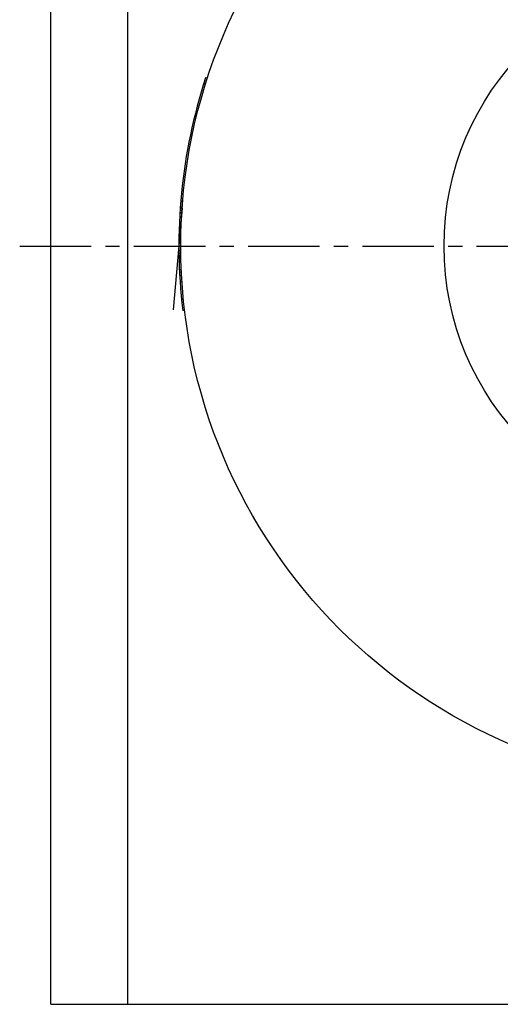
# Model space of a CAD drawing. Header units: millimetres. Extents: x 177 to 404, y 112 to 368.
# Tile 1 of 40: x 177 to 255, y 117 to 276. Entities that reach past the tile are written whole.
import ezdxf

# ---------------------------------------------------------------- set-up
doc = ezdxf.new("R2010")
doc.units = ezdxf.units.MM
doc.header["$LTSCALE"] = 30.734
doc.linetypes.add('CENTER', pattern=[0.6, 0.375, -0.075, 0.075, -0.075])
doc.linetypes.add('HIDDEN', pattern=[0.2, 0.1, -0.1])
doc.layers.get('0').update_dxf_attribs({"linetype": 'CONTINUOUS'})
for name, color, linetype in [('DEFAULT_1', 7, 'CENTER'), ('DEFAULT_2', 8, 'HIDDEN'), ('KONSTR_EL', 7, 'CONTINUOUS')]:
    doc.layers.add(name, color=color, linetype=linetype)

msp = doc.modelspace()

# ---------------------------------------------------------------- linework, layer by layer
at = {"color": 7, "linetype": 'CONTINUOUS'}
for p, q in [((182.28, 116.92), (182.28, 361.92)), ((194.73, 116.92), (194.73, 361.92)), ((207.29, 265.61), (206.98, 265.64)), ((207.59, 266.54), (207.28, 266.57)), ((203.75, 248.47), (203.45, 248.49)), ((203.58, 246.67), (203.28, 246.69)), ((203.61, 247.05), (203.31, 247.07)), ((203.49, 245.52), (203.19, 245.55)), ((203.4, 243.99), (203.1, 244.02)), ((203.35, 242.84), (203.05, 242.87)), ((203.28, 240.16), (202.98, 240.18)), ((203.3, 241.31), (203, 241.33)), ((203.28, 238.62), (202.98, 238.64)), ((203.3, 237.46), (203, 237.49)), ((203.31, 237.08), (203.01, 237.1)), ((203.91, 228.95), (203.6, 228.98)), ((182.28, 116.92), (399.28, 116.92))]:
    msp.add_line(p, q, dxfattribs=at)
for radius in [87.5, 45]:
    msp.add_circle((290.78, 239.42), radius, dxfattribs=at)
msp.add_arc((290.78, 239.42), 87.8, 161.9897, 186.8302, dxfattribs=at)
at = {"layer": 'DEFAULT_1', "color": 2, "linetype": 'CENTER'}
msp.add_line((177.28, 239.42), (404.28, 239.42), dxfattribs=at)
at = {"layer": 'DEFAULT_2', "color": 8, "linetype": 'HIDDEN'}
for p, q in [((205.81, 260.33), (205.51, 260.35)), ((203.47, 245.14), (203.17, 245.16)), ((203.5, 245.62), (203.2, 245.65)), ((203.44, 244.76), (203.14, 244.78)), ((203.44, 244.68), (203.14, 244.7)), ((203.29, 240.54), (202.99, 240.57)), ((203.31, 241.69), (203.01, 241.72)), ((203.28, 239.77), (202.98, 239.8)), ((203.28, 239.39), (202.98, 239.41)), ((203.29, 238.23), (202.99, 238.26)), ((203.29, 237.85), (202.99, 237.87)), ((203.36, 235.55), (203.06, 235.57)), ((203.38, 235.15), (203.08, 235.18)), ((203.41, 234.58), (203.11, 234.61)), ((203.47, 233.6), (203.17, 233.63)), ((203.71, 230.74), (203.41, 230.77))]:
    msp.add_line(p, q, dxfattribs=at)
at = {"layer": 'KONSTR_EL', "color": 8, "linetype": 'HIDDEN'}
msp.add_line((203.48, 245.52), (203.61, 247.05), dxfattribs=at)
at = {"layer": 'KONSTR_EL', "color": 4, "linetype": 'CONTINUOUS'}
msp.add_line((203.48, 245.52), (202.04, 229.12), dxfattribs=at)

doc.saveas('drawing.dxf')
